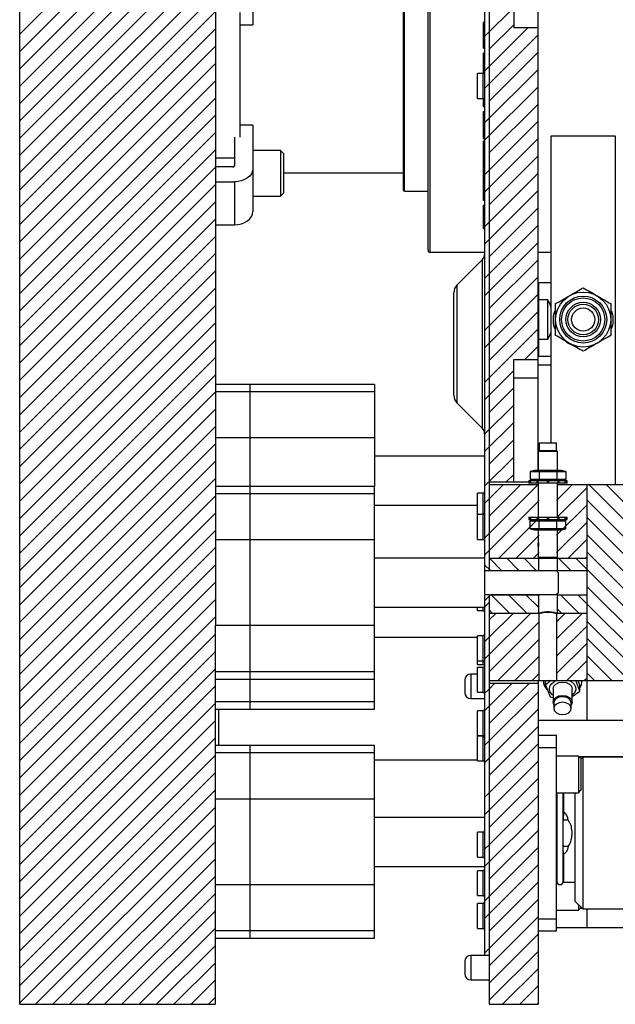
# Model space of a CAD drawing. Header units: inches. Extents: x 1907 to 2452, y -210 to -54.
# Tile 148 of 256: x 1953 to 1959, y -153 to -143. Entities that reach past the tile are written whole.
import ezdxf

# ---------------------------------------------------------------- set-up
doc = ezdxf.new("R2010")
doc.units = ezdxf.units.IN
doc.header["$LTSCALE"] = 0.5
doc.header["$MEASUREMENT"] = 0
doc.layers.add('SID-M-F', color=202, linetype='Continuous')
doc.layers.add('SID-M-S', color=105, linetype='Continuous')

msp = doc.modelspace()

# ---------------------------------------------------------------- linework, layer by layer
at = {"layer": 'SID-M-F', "linetype": 'Continuous'}
for p, q in [((1952.7648, -143.12119), (1954.7648, -141.12119)), ((1952.7648, -143.29797), (1954.7648, -141.29797)), ((1952.7648, -143.47475), (1954.7648, -141.47475)), ((1952.7648, -143.65152), (1954.7648, -141.65152)), ((1952.7648, -143.8283), (1954.7648, -141.8283)), ((1952.7648, -144.00508), (1954.7648, -142.00508)), ((1952.7648, -144.18185), (1954.7648, -142.18185)), ((1952.7648, -144.35863), (1954.7648, -142.35863)), ((1952.7648, -144.53541), (1954.7648, -142.53541)), ((1952.7648, -144.71218), (1954.7648, -142.71218)), ((1952.7648, -144.88896), (1954.7648, -142.88896)), ((1957.5148, -143.14416), (1957.81205, -142.84692)), ((1952.7648, -145.06574), (1954.7648, -143.06574)), ((1957.5148, -143.49772), (1957.95593, -143.05659)), ((1957.56205, -143.2737), (1957.81205, -143.0237)), ((1957.5148, -143.67449), (1958.06205, -143.12725)), ((1952.7648, -145.24251), (1954.7648, -143.24251)), ((1957.56205, -143.80403), (1958.06205, -143.30403)), ((1952.7648, -145.41929), (1954.7648, -143.41929)), ((1957.5148, -144.02805), (1958.06205, -143.4808)), ((1952.7648, -145.59607), (1954.7648, -143.59607)), ((1957.5148, -144.20482), (1958.06205, -143.65758)), ((1952.7648, -145.77284), (1954.7648, -143.77284)), ((1957.56205, -144.33436), (1958.06205, -143.83436)), ((1952.7648, -145.94962), (1954.7648, -143.94962)), ((1957.5148, -144.55838), (1958.06205, -144.01113)), ((1952.7648, -146.1264), (1954.7648, -144.1264)), ((1957.5148, -144.73515), (1958.06205, -144.18791)), ((1952.7648, -146.30317), (1954.7648, -144.30317)), ((1957.56205, -144.86469), (1958.06205, -144.36469)), ((1952.7648, -146.47995), (1954.7648, -144.47995)), ((1957.5148, -145.08871), (1958.06205, -144.54146)), ((1952.7648, -146.65673), (1954.7648, -144.65673)), ((1957.5148, -145.26548), (1958.06205, -144.71824)), ((1952.7648, -146.8335), (1954.7648, -144.8335)), ((1957.56205, -145.39502), (1958.06205, -144.89502)), ((1952.7648, -147.01028), (1954.7648, -145.01028)), ((1957.5148, -145.61904), (1958.06205, -145.07179)), ((1952.7648, -147.18706), (1954.7648, -145.18706)), ((1957.5148, -145.79581), (1958.06205, -145.24857)), ((1952.7648, -147.36383), (1954.7648, -145.36383)), ((1957.56205, -145.92535), (1958.06205, -145.42535)), ((1952.7648, -147.54061), (1954.7648, -145.54061)), ((1957.5148, -146.14937), (1958.06205, -145.60212)), ((1952.7648, -147.71739), (1954.7648, -145.71739)), ((1957.5148, -146.32614), (1958.06205, -145.7789)), ((1952.7648, -147.89416), (1954.7648, -145.89416)), ((1957.56205, -146.45568), (1958.06205, -145.95568)), ((1952.7648, -148.07094), (1954.7648, -146.07094)), ((1957.5148, -146.6797), (1958.06205, -146.13245)), ((1952.7648, -148.24772), (1954.7648, -146.24772)), ((1957.92443, -146.44684), (1958.06205, -146.30923)), ((1952.7648, -148.42449), (1954.7648, -146.42449)), ((1952.7648, -148.60127), (1954.7648, -146.60127)), ((1957.5148, -146.85647), (1957.81205, -146.55923)), ((1957.56205, -146.98601), (1957.81205, -146.73601)), ((1952.7648, -148.77805), (1954.7648, -146.77805)), ((1957.5148, -147.21003), (1957.81205, -146.91278)), ((1952.7648, -148.95482), (1954.7648, -146.95482)), ((1952.7648, -149.1316), (1954.7648, -147.1316)), ((1957.5148, -147.3868), (1957.81205, -147.08956)), ((1952.7648, -149.30838), (1954.7648, -147.30838)), ((1957.56205, -147.51634), (1957.81205, -147.26634)), ((1957.5148, -147.74036), (1957.81205, -147.44311)), ((1952.7648, -149.48515), (1954.7648, -147.48515)), ((1957.73509, -147.69684), (1957.81205, -147.61989)), ((1952.7648, -149.66193), (1954.7648, -147.66193)), ((1957.5148, -147.91713), (1957.70384, -147.72809)), ((1957.56205, -148.04667), (1957.88062, -147.72809)), ((1957.56205, -148.22344), (1958.0574, -147.72809)), ((1958.25055, -147.8885), (1958.41095, -147.72809)), ((1960.58187, -149.72809), (1958.58187, -147.72809)), ((1960.75864, -149.72809), (1958.75864, -147.72809)), ((1952.7648, -149.83871), (1954.7648, -147.83871)), ((1958.25055, -148.06527), (1958.56205, -147.75377)), ((1957.5148, -148.44746), (1958.07355, -147.88872)), ((1958.25055, -148.24205), (1958.56205, -147.93055)), ((1960.40509, -149.72809), (1958.56205, -147.88505)), ((1952.7648, -150.01548), (1954.7648, -148.01548)), ((1957.66095, -148.47809), (1958.07355, -148.0655)), ((1958.25055, -148.41883), (1958.56205, -148.10733)), ((1960.22831, -149.72809), (1958.56205, -148.06183)), ((1952.7648, -150.19226), (1954.7648, -148.19226)), ((1957.5148, -148.27069), (1957.56205, -148.22344)), ((1957.83773, -148.47809), (1958.07355, -148.24227)), ((1960.05154, -149.72809), (1958.56205, -148.2386)), ((1958.36806, -148.47809), (1958.56205, -148.2841)), ((1952.7648, -150.36904), (1954.7648, -148.36904)), ((1958.0145, -148.47809), (1958.07355, -148.41905)), ((1959.87476, -149.72809), (1958.56205, -148.41538)), ((1952.7648, -150.54581), (1954.7648, -148.54581)), ((1957.6886, -148.60259), (1957.5641, -148.47809)), ((1957.86538, -148.60259), (1957.74088, -148.47809)), ((1958.04215, -148.60259), (1957.91765, -148.47809)), ((1958.39571, -148.60259), (1958.27121, -148.47809)), ((1958.56205, -148.59216), (1958.44798, -148.47809)), ((1958.54483, -148.47809), (1958.56205, -148.46088)), ((1959.69798, -149.72809), (1958.56205, -148.59216)), ((1952.7648, -150.72259), (1954.7648, -148.72259)), ((1957.77305, -149.04059), (1957.58605, -148.85359)), ((1957.94982, -149.04059), (1957.76282, -148.85359)), ((1958.0683, -148.98229), (1957.9396, -148.85359)), ((1958.48015, -149.04059), (1958.29315, -148.85359)), ((1958.56205, -148.94571), (1958.46993, -148.85359)), ((1959.52121, -149.72809), (1958.56205, -148.76893)), ((1952.7648, -150.89937), (1954.7648, -148.89937)), ((1957.5148, -148.97779), (1957.56205, -148.93055)), ((1959.34443, -149.72809), (1958.56205, -148.94571)), ((1957.5148, -149.50812), (1957.98233, -149.04059)), ((1957.59627, -149.04059), (1957.56205, -149.00637)), ((1957.56205, -149.10733), (1957.62878, -149.04059)), ((1957.56205, -149.2841), (1957.80556, -149.04059)), ((1958.25055, -149.12593), (1958.33589, -149.04059)), ((1958.25055, -149.30271), (1958.51266, -149.04059)), ((1958.30338, -149.04059), (1958.2558, -148.99301)), ((1952.7648, -151.07614), (1954.7648, -149.07614)), ((1957.56205, -149.63766), (1958.07355, -149.12616)), ((1959.16765, -149.72809), (1958.56205, -149.12249)), ((1952.7648, -151.25292), (1954.7648, -149.25292)), ((1958.25055, -149.47949), (1958.56205, -149.16799)), ((1957.5148, -149.33135), (1957.56205, -149.2841)), ((1957.64839, -149.72809), (1958.07355, -149.30293)), ((1958.25055, -149.65626), (1958.56205, -149.34476)), ((1958.99088, -149.72809), (1958.56205, -149.29926)), ((1952.7648, -151.4297), (1954.7648, -149.4297)), ((1957.82516, -149.72809), (1958.07355, -149.47971)), ((1958.35549, -149.72809), (1958.56205, -149.52154)), ((1958.8141, -149.72809), (1958.56205, -149.47604)), ((1952.7648, -151.60647), (1954.7648, -149.60647)), ((1958.00194, -149.72809), (1958.07355, -149.65649)), ((1958.63732, -149.72809), (1958.56205, -149.65282)), ((1957.5148, -150.03845), (1957.79391, -149.75934)), ((1957.56205, -149.81443), (1957.61714, -149.75934)), ((1957.56205, -150.16799), (1957.97069, -149.75934)), ((1958.53227, -149.72809), (1958.56205, -149.69832)), ((1952.7648, -151.78325), (1954.7648, -149.78325)), ((1957.5148, -149.86168), (1957.56205, -149.81443)), ((1957.56205, -150.34476), (1958.06205, -149.84476)), ((1952.7648, -151.96003), (1954.7648, -149.96003)), ((1957.5148, -150.56878), (1958.06205, -150.02154)), ((1952.7648, -152.1368), (1954.7648, -150.1368)), ((1957.56205, -150.69832), (1958.06205, -150.19832)), ((1952.7648, -152.31358), (1954.7648, -150.31358)), ((1957.5148, -150.39201), (1957.56205, -150.34476)), ((1957.56205, -150.87509), (1958.06205, -150.37509)), ((1952.7648, -152.49036), (1954.7648, -150.49036)), ((1957.5148, -151.09911), (1958.06205, -150.55187)), ((1952.7648, -152.66713), (1954.7648, -150.66713)), ((1957.56205, -151.22865), (1958.06205, -150.72865)), ((1952.7648, -152.84391), (1954.7648, -150.84391)), ((1957.5148, -150.92234), (1957.56205, -150.87509)), ((1957.56205, -151.40542), (1958.06205, -150.90542)), ((1952.7648, -153.02069), (1954.7648, -151.02069)), ((1957.5148, -151.62944), (1958.06205, -151.0822)), ((1952.92512, -153.03715), (1954.7648, -151.19746)), ((1957.56205, -151.75898), (1958.06205, -151.25898)), ((1953.1019, -153.03715), (1954.7648, -151.37424)), ((1957.5148, -151.45267), (1957.56205, -151.40542)), ((1957.56205, -151.93575), (1958.06205, -151.43575)), ((1953.27867, -153.03715), (1954.7648, -151.55102)), ((1957.5148, -152.15977), (1958.06205, -151.61253)), ((1953.45545, -153.03715), (1954.7648, -151.72779)), ((1957.56205, -152.28931), (1958.06205, -151.78931)), ((1953.63223, -153.03715), (1954.7648, -151.90457)), ((1957.5148, -151.983), (1957.56205, -151.93575)), ((1957.56205, -152.46608), (1958.06205, -151.96608)), ((1953.809, -153.03715), (1954.7648, -152.08135)), ((1957.56205, -152.64286), (1958.06205, -152.14286)), ((1953.98578, -153.03715), (1954.7648, -152.25812)), ((1957.56205, -152.81964), (1958.06205, -152.31964)), ((1954.16256, -153.03715), (1954.7648, -152.4349)), ((1957.5148, -152.51333), (1957.56205, -152.46608)), ((1957.56205, -152.99641), (1958.06205, -152.49641)), ((1954.33933, -153.03715), (1954.7648, -152.61168)), ((1957.69809, -153.03715), (1958.06205, -152.67319)), ((1954.51611, -153.03715), (1954.7648, -152.78845)), ((1957.87487, -153.03715), (1958.06205, -152.84997)), ((1954.69289, -153.03715), (1954.7648, -152.96523)), ((1958.05164, -153.03715), (1958.06205, -153.02674))]:
    msp.add_line(p, q, dxfattribs=at)
at = {"layer": 'SID-M-S'}
for p, q in [((1952.7648, -153.03715), (1952.7648, -134.53715)), ((1957.5148, -140.03715), (1957.5148, -152.53715)), ((1957.56205, -140.85143), (1957.56205, -148.60408)), ((1954.7648, -141.21265), (1954.7648, -149.1654)), ((1956.93705, -145.32965), (1956.93705, -141.74465)), ((1956.95705, -145.34965), (1956.95705, -141.72465)), ((1957.81205, -141.80659), (1957.81205, -143.05659)), ((1958.06205, -147.57914), (1958.06205, -141.92429)), ((1955.1468, -142.13999), (1955.1468, -143.02438)), ((1956.68705, -144.71677), (1956.68705, -142.35752)), ((1956.69492, -144.72465), (1956.69492, -142.34965)), ((1955.0148, -142.90008), (1955.0148, -144.17422)), ((1957.49906, -143.00368), (1957.49906, -143.25828)), ((1957.49906, -143.00368), (1957.5148, -143.00368)), ((1957.50299, -143.03912), (1957.50299, -142.99975)), ((1957.50299, -142.99975), (1957.51087, -142.99975)), ((1957.51087, -142.99975), (1957.51087, -143.26221)), ((1955.0148, -143.02438), (1955.1468, -143.02438)), ((1957.5148, -143.03518), (1957.49906, -143.03518)), ((1957.50299, -143.26221), (1957.50299, -143.03912)), ((1957.50299, -143.03912), (1957.51087, -143.03912)), ((1957.51087, -143.04641), (1957.50299, -143.04641)), ((1958.06205, -143.05659), (1957.81205, -143.05659)), ((1957.49906, -143.20537), (1957.5148, -143.20537)), ((1957.50299, -143.20201), (1957.51087, -143.20201)), ((1957.5148, -143.25828), (1957.49906, -143.25828)), ((1957.49906, -143.31864), (1957.5148, -143.31864)), ((1957.49906, -143.31864), (1957.49906, -143.52208)), ((1957.50299, -143.26221), (1957.51087, -143.26221)), ((1957.50299, -143.31471), (1957.51087, -143.31471)), ((1957.50299, -143.31471), (1957.50299, -143.52136)), ((1957.51087, -143.31471), (1957.51087, -143.51614)), ((1957.49805, -143.52211), (1957.44205, -143.52211)), ((1957.44205, -143.7766), (1957.44205, -143.52211)), ((1957.49805, -143.52211), (1957.49805, -143.7766)), ((1957.44205, -143.7766), (1957.49805, -143.7766)), ((1957.49906, -143.77663), (1957.49906, -143.85539)), ((1957.49906, -143.78584), (1957.49913, -143.78618)), ((1957.49913, -143.81138), (1957.49906, -143.81103)), ((1957.49913, -143.78618), (1957.49936, -143.78652)), ((1957.49936, -143.81172), (1957.49913, -143.81138)), ((1957.49936, -143.78652), (1957.49972, -143.78683)), ((1957.49972, -143.81203), (1957.49936, -143.81172)), ((1957.49972, -143.78683), (1957.50021, -143.7871)), ((1957.50021, -143.8123), (1957.49972, -143.81203)), ((1957.50021, -143.7871), (1957.50081, -143.78732)), ((1957.50081, -143.81252), (1957.50021, -143.8123)), ((1957.50081, -143.78732), (1957.50149, -143.78749)), ((1957.50149, -143.81269), (1957.50081, -143.81252)), ((1957.50149, -143.78749), (1957.50222, -143.78759)), ((1957.50222, -143.81279), (1957.50149, -143.81269)), ((1957.50222, -143.78759), (1957.50299, -143.78763)), ((1957.50299, -143.81282), (1957.50222, -143.81279)), ((1957.50299, -143.85933), (1957.50299, -143.77734)), ((1957.50299, -143.78662), (1957.51087, -143.78662)), ((1957.50299, -143.78763), (1957.51087, -143.78763)), ((1957.50299, -143.81282), (1957.51087, -143.81282)), ((1957.50299, -143.81385), (1957.51087, -143.81385)), ((1957.51087, -143.78256), (1957.51087, -143.85933)), ((1957.51163, -143.81286), (1957.51087, -143.81282)), ((1957.51237, -143.81296), (1957.51163, -143.81286)), ((1957.51305, -143.81312), (1957.51237, -143.81296)), ((1957.51365, -143.81335), (1957.51305, -143.81312)), ((1957.51414, -143.81362), (1957.51365, -143.81335)), ((1957.5145, -143.81393), (1957.51414, -143.81362)), ((1957.51473, -143.81426), (1957.5145, -143.81393)), ((1957.5148, -143.81461), (1957.51473, -143.81426)), ((1957.49906, -143.91754), (1957.49906, -144.18347)), ((1957.50299, -143.8392), (1957.51087, -143.8392)), ((1957.50299, -143.83992), (1957.51087, -143.83992)), ((1957.50299, -143.85254), (1957.51087, -143.85254)), ((1957.50299, -143.85286), (1957.51087, -143.85286)), ((1957.50299, -143.85925), (1957.51087, -143.85925)), ((1957.50299, -143.85933), (1957.51087, -143.85933)), ((1957.51087, -143.91361), (1957.50299, -143.91361)), ((1957.50299, -144.18741), (1957.50299, -143.91361)), ((1957.50299, -143.91387), (1957.51087, -143.91387)), ((1957.50299, -143.91838), (1957.51087, -143.91838)), ((1957.50299, -143.91858), (1957.51087, -143.91858)), ((1957.50299, -143.92475), (1957.51087, -143.92475)), ((1957.50299, -143.92532), (1957.51087, -143.92532)), ((1957.51087, -143.91361), (1957.51087, -144.18741)), ((1957.49906, -143.94747), (1957.49913, -143.947)), ((1957.49913, -143.97208), (1957.49906, -143.97255)), ((1957.49906, -144.00408), (1957.5148, -144.00408)), ((1957.49913, -143.947), (1957.49936, -143.94655)), ((1957.49936, -143.97163), (1957.49913, -143.97208)), ((1957.49936, -143.94655), (1957.49972, -143.94614)), ((1957.49972, -143.97122), (1957.49936, -143.97163)), ((1957.49972, -143.94614), (1957.50021, -143.94578)), ((1957.50021, -143.97086), (1957.49972, -143.97122)), ((1957.50021, -143.94578), (1957.50081, -143.94548)), ((1957.50081, -143.97056), (1957.50021, -143.97086)), ((1957.50081, -143.94548), (1957.50149, -143.94526)), ((1957.50149, -143.97034), (1957.50081, -143.97056)), ((1957.50149, -143.94526), (1957.50222, -143.94512)), ((1957.50222, -143.9702), (1957.50149, -143.97034)), ((1957.50222, -143.94512), (1957.50299, -143.94508)), ((1957.50299, -143.97016), (1957.50222, -143.9702)), ((1957.50299, -143.9443), (1957.51087, -143.9443)), ((1957.50299, -143.94508), (1957.51087, -143.94508)), ((1957.50299, -143.97016), (1957.51087, -143.97016)), ((1957.50299, -143.97176), (1957.51087, -143.97176)), ((1957.50299, -144.00329), (1957.51087, -144.00329)), ((1957.51087, -143.94508), (1957.51163, -143.94503)), ((1957.51163, -143.97011), (1957.51087, -143.97016)), ((1957.51163, -143.94503), (1957.51237, -143.94489)), ((1957.51237, -143.96997), (1957.51163, -143.97011)), ((1957.51237, -143.94489), (1957.51305, -143.94467)), ((1957.51305, -143.96975), (1957.51237, -143.96997)), ((1957.51305, -143.94467), (1957.51365, -143.94437)), ((1957.51365, -143.96946), (1957.51305, -143.96975)), ((1957.51365, -143.94437), (1957.51414, -143.94401)), ((1957.51414, -143.96909), (1957.51365, -143.96946)), ((1957.51414, -143.94401), (1957.5145, -143.9436)), ((1957.5145, -143.96868), (1957.51414, -143.96909)), ((1957.5145, -143.9436), (1957.51473, -143.94315)), ((1957.51473, -143.96823), (1957.5145, -143.96868)), ((1957.51473, -143.94315), (1957.5148, -143.94268)), ((1957.5148, -143.96776), (1957.51473, -143.96823)), ((1955.1468, -144.04992), (1955.0148, -144.04992)), ((1955.1468, -144.04992), (1955.1468, -144.93431)), ((1954.9578, -144.17422), (1954.9578, -144.46514)), ((1957.5148, -144.15723), (1957.49906, -144.15723)), ((1957.5148, -144.18347), (1957.49906, -144.18347)), ((1957.49906, -144.21759), (1957.5148, -144.21759)), ((1957.49906, -144.21759), (1957.49906, -144.49691)), ((1957.50299, -144.16116), (1957.51087, -144.16116)), ((1957.50299, -144.18741), (1957.51087, -144.18741)), ((1957.50299, -144.21366), (1957.51087, -144.21366)), ((1957.50299, -144.50085), (1957.50299, -144.21366)), ((1957.51087, -144.21366), (1957.51087, -144.50085)), ((1958.19595, -144.16215), (1958.19205, -144.16605)), ((1958.19205, -144.16605), (1958.19205, -147.29763)), ((1958.84814, -144.16215), (1958.19595, -144.16215)), ((1958.19595, -147.29699), (1958.19595, -144.16215)), ((1958.85205, -144.16605), (1958.84814, -144.16215)), ((1958.84814, -144.16215), (1958.84814, -147.72809)), ((1955.42805, -144.30819), (1955.1468, -144.30819)), ((1955.4593, -144.33944), (1955.42805, -144.30819)), ((1955.42805, -144.30819), (1955.42805, -144.77694)), ((1954.9578, -144.38632), (1954.7648, -144.38632)), ((1955.4593, -144.33944), (1955.4593, -144.74569)), ((1954.9403, -144.47752), (1954.7648, -144.47752)), ((1955.14317, -144.52197), (1955.13242, -144.54704)), ((1955.1468, -144.4959), (1955.14317, -144.52197)), ((1957.5148, -144.44594), (1957.49906, -144.44594)), ((1957.49906, -144.50631), (1957.5148, -144.50631)), ((1957.49906, -144.50631), (1957.49906, -144.8134)), ((1957.50299, -144.44988), (1957.51087, -144.44988)), ((1957.50299, -144.50064), (1957.51087, -144.50064)), ((1957.50299, -144.50085), (1957.51087, -144.50085)), ((1957.50299, -144.50237), (1957.51087, -144.50237)), ((1957.50299, -144.76107), (1957.50299, -144.50237)), ((1957.51087, -144.50237), (1957.51087, -144.76107)), ((1954.7648, -144.62954), (1954.9578, -144.62954)), ((1954.99468, -144.62698), (1954.9578, -144.62954)), ((1954.9578, -144.62954), (1954.9578, -145.06795)), ((1955.03013, -144.61937), (1954.99468, -144.62698)), ((1955.06281, -144.60702), (1955.03013, -144.61937)), ((1955.09145, -144.5904), (1955.06281, -144.60702)), ((1955.11495, -144.57015), (1955.09145, -144.5904)), ((1955.13242, -144.54704), (1955.11495, -144.57015)), ((1955.4593, -144.53715), (1956.68705, -144.53715)), ((1957.5148, -144.55863), (1957.49906, -144.55863)), ((1957.50299, -144.56235), (1957.51087, -144.56235)), ((1956.69492, -144.72465), (1956.93705, -144.72465)), ((1957.51087, -144.65614), (1957.50299, -144.65614)), ((1957.51087, -144.66357), (1957.50299, -144.66357)), ((1955.1468, -144.77694), (1955.42805, -144.77694)), ((1955.42805, -144.77694), (1955.4593, -144.74569)), ((1957.49906, -144.76107), (1957.5148, -144.76107)), ((1957.5148, -144.8134), (1957.49906, -144.8134)), ((1957.50299, -144.75735), (1957.51087, -144.75735)), ((1957.50299, -144.81733), (1957.50299, -144.76107)), ((1957.50299, -144.81733), (1957.51087, -144.81733)), ((1957.51087, -144.76107), (1957.51087, -144.81733)), ((1957.49906, -144.87376), (1957.5148, -144.87376)), ((1957.49906, -144.87376), (1957.49906, -145.10211)), ((1957.50299, -144.86983), (1957.51087, -144.86983)), ((1957.50299, -145.10605), (1957.50299, -144.86983)), ((1957.51087, -144.86983), (1957.51087, -145.10605)), ((1955.06281, -145.04543), (1955.09145, -145.02881)), ((1955.09145, -145.02881), (1955.11495, -145.00855)), ((1955.11495, -145.00855), (1955.13242, -144.98545)), ((1955.13242, -144.98545), (1955.14317, -144.96038)), ((1955.14317, -144.96038), (1955.1468, -144.93431)), ((1954.7648, -145.06795), (1954.9578, -145.06795)), ((1954.9578, -145.06795), (1954.99468, -145.06538)), ((1954.99468, -145.06538), (1955.03013, -145.05778)), ((1955.03013, -145.05778), (1955.06281, -145.04543)), ((1957.5148, -145.10211), (1957.49906, -145.10211)), ((1957.50299, -145.10605), (1957.51087, -145.10605)), ((1956.95705, -145.34965), (1957.5148, -145.34965)), ((1957.49174, -145.42438), (1957.23444, -145.68169)), ((1957.49174, -147.14991), (1957.49174, -145.42438)), ((1958.06205, -145.34965), (1958.19205, -145.34965)), ((1957.23444, -146.89261), (1957.23444, -145.68169)), ((1958.06595, -145.66215), (1958.06205, -145.66605)), ((1958.19205, -145.66215), (1958.06595, -145.66215)), ((1958.06595, -145.66215), (1958.06595, -146.41215)), ((1957.19984, -146.80909), (1957.19984, -145.76521)), ((1958.06595, -145.83368), (1958.06205, -145.83483)), ((1958.06595, -145.83368), (1958.15705, -145.83368)), ((1958.15705, -145.83368), (1958.15705, -146.24062)), ((1958.06595, -146.24062), (1958.06205, -146.23946)), ((1958.15705, -146.24062), (1958.06595, -146.24062)), ((1958.06205, -146.40824), (1958.06595, -146.41215)), ((1958.06595, -146.41215), (1958.19205, -146.41215)), ((1957.81205, -146.44684), (1958.06205, -146.44684)), ((1957.81205, -147.69684), (1957.81205, -146.44684)), ((1958.06205, -146.50038), (1958.19205, -146.50038)), ((1957.81205, -146.63434), (1958.06205, -146.63434)), ((1956.3898, -146.69979), (1954.7648, -146.69979)), ((1955.1148, -146.69979), (1955.1148, -150.02018)), ((1956.3898, -146.69979), (1956.3898, -147.74309)), ((1956.3898, -146.77493), (1954.7648, -146.77493)), ((1957.49174, -147.14991), (1957.23444, -146.89261)), ((1956.3898, -147.24748), (1954.7648, -147.24748)), ((1958.07346, -147.29699), (1958.07346, -147.37573)), ((1958.07346, -147.29699), (1958.25063, -147.29699)), ((1958.25063, -147.37573), (1958.25063, -147.29699)), ((1957.5148, -147.43479), (1956.3898, -147.43479)), ((1958.07346, -147.37573), (1958.06362, -147.38557)), ((1958.06362, -147.38557), (1958.06362, -147.57914)), ((1958.26047, -147.38557), (1958.06362, -147.38557)), ((1958.07346, -147.37573), (1958.25063, -147.37573)), ((1958.26047, -147.38557), (1958.25063, -147.37573)), ((1958.26047, -147.57914), (1958.26047, -147.38557)), ((1958.02622, -147.57914), (1957.9802, -147.59147)), ((1957.9802, -147.59147), (1958.34389, -147.59147)), ((1957.9802, -147.59147), (1957.9802, -147.67311)), ((1958.29787, -147.57914), (1958.02622, -147.57914)), ((1958.07113, -147.59147), (1958.07113, -147.67311)), ((1958.25297, -147.59147), (1958.25297, -147.67311)), ((1958.34389, -147.59147), (1958.29787, -147.57914)), ((1958.34389, -147.59147), (1958.34389, -147.67311)), ((1956.3898, -147.74309), (1954.7648, -147.74309)), ((1956.3898, -150.02018), (1956.3898, -147.74309)), ((1957.56205, -147.69684), (1957.9652, -147.69684)), ((1958.06362, -147.72809), (1957.56205, -147.72809)), ((1957.9652, -147.68544), (1957.9652, -147.70906)), ((1958.3589, -147.68544), (1957.9652, -147.68544)), ((1958.3589, -147.70906), (1957.9652, -147.70906)), ((1957.9802, -147.67311), (1958.02622, -147.68544)), ((1958.34389, -147.67311), (1957.9802, -147.67311)), ((1957.98134, -147.70906), (1957.98134, -147.68544)), ((1957.9847, -147.68544), (1957.9847, -147.70906)), ((1958.05224, -147.70906), (1958.05224, -147.68544)), ((1958.05905, -147.68544), (1958.05905, -147.70906)), ((1958.06205, -147.70906), (1958.06205, -147.72809)), ((1958.06362, -147.70906), (1958.06362, -148.05815)), ((1958.158, -147.70906), (1958.158, -147.68544)), ((1958.16205, -147.68544), (1958.16205, -147.70906)), ((1958.16609, -147.68544), (1958.16609, -147.70906)), ((1958.26047, -148.05815), (1958.26047, -147.70906)), ((1960.93705, -147.72809), (1958.26047, -147.72809)), ((1958.26505, -147.70906), (1958.26505, -147.68544)), ((1958.27185, -147.68544), (1958.27185, -147.70906)), ((1958.29787, -147.68544), (1958.34389, -147.67311)), ((1958.33939, -147.70906), (1958.33939, -147.68544)), ((1958.34275, -147.68544), (1958.34275, -147.70906)), ((1958.3589, -147.70906), (1958.3589, -147.68544)), ((1958.56205, -150.1312), (1958.56205, -147.72809)), ((1956.3898, -147.81824), (1954.7648, -147.81824)), ((1957.49805, -147.81345), (1957.44205, -147.81345)), ((1957.44205, -148.28447), (1957.44205, -147.81345)), ((1957.49805, -147.81345), (1957.49805, -148.28447)), ((1956.3898, -147.93479), (1957.44205, -147.93479)), ((1957.49805, -148.02998), (1957.44205, -148.02998)), ((1957.9652, -148.05815), (1957.9652, -148.08177)), ((1957.9652, -148.05815), (1958.3589, -148.05815)), ((1957.9652, -148.08177), (1958.3589, -148.08177)), ((1958.02622, -148.08177), (1957.9802, -148.0941)), ((1957.9802, -148.0941), (1958.34389, -148.0941)), ((1957.9802, -148.17574), (1957.9802, -148.0941)), ((1957.98134, -148.08177), (1957.98134, -148.05815)), ((1957.9847, -148.05815), (1957.9847, -148.08177)), ((1958.05224, -148.08177), (1958.05224, -148.05815)), ((1958.05905, -148.05815), (1958.05905, -148.08177)), ((1958.07113, -148.17574), (1958.07113, -148.0941)), ((1958.158, -148.08177), (1958.158, -148.05815)), ((1958.16205, -148.08177), (1958.16205, -148.05815)), ((1958.16609, -148.05815), (1958.16609, -148.08177)), ((1958.25297, -148.17574), (1958.25297, -148.0941)), ((1958.26505, -148.08177), (1958.26505, -148.05815)), ((1958.27185, -148.05815), (1958.27185, -148.08177)), ((1958.34389, -148.0941), (1958.29787, -148.08177)), ((1958.33939, -148.08177), (1958.33939, -148.05815)), ((1958.34275, -148.05815), (1958.34275, -148.08177)), ((1958.34389, -148.17574), (1958.34389, -148.0941)), ((1958.3589, -148.08177), (1958.3589, -148.05815)), ((1957.9802, -148.17574), (1958.02622, -148.18807)), ((1958.34389, -148.17574), (1957.9802, -148.17574)), ((1958.02622, -148.18807), (1958.29787, -148.18807)), ((1958.06362, -148.18807), (1958.06362, -148.31893)), ((1958.26047, -148.46603), (1958.26047, -148.18807)), ((1958.29787, -148.18807), (1958.34389, -148.17574)), ((1956.3898, -148.29078), (1954.7648, -148.29078)), ((1957.44205, -148.28447), (1957.49805, -148.28447)), ((1958.06323, -148.35321), (1958.06323, -148.32416)), ((1958.0652, -148.32254), (1958.0652, -148.35483)), ((1958.06362, -148.35818), (1958.06362, -148.46603)), ((1957.5148, -148.47809), (1956.3898, -148.47809)), ((1957.5148, -148.54309), (1957.5748, -148.60309)), ((1957.56205, -148.47809), (1958.56205, -148.47809)), ((1958.06362, -148.46603), (1958.07569, -148.47809)), ((1958.06362, -148.46603), (1958.26047, -148.46603)), ((1958.0683, -148.60259), (1958.0683, -148.47809)), ((1958.07355, -148.47809), (1958.07355, -148.47595)), ((1958.24841, -148.47809), (1958.26047, -148.46603)), ((1958.25055, -148.47595), (1958.25055, -148.47809)), ((1958.2558, -148.47809), (1958.2558, -148.60259)), ((1957.5148, -148.60408), (1957.56205, -148.60408)), ((1957.56205, -148.60259), (1958.0683, -148.60259)), ((1957.5748, -148.60309), (1958.2448, -148.60309)), ((1958.2448, -148.60309), (1958.2648, -148.62309)), ((1958.2558, -148.60259), (1958.56205, -148.60259)), ((1958.2648, -148.62309), (1958.2648, -148.83309)), ((1957.56205, -148.85211), (1957.5148, -148.85211)), ((1957.5748, -148.85309), (1957.5148, -148.91309)), ((1957.56205, -148.85211), (1957.56205, -153.03715)), ((1958.0683, -148.85359), (1957.56205, -148.85359)), ((1958.2448, -148.85309), (1957.5748, -148.85309)), ((1958.0683, -149.04059), (1958.0683, -148.85359)), ((1958.2648, -148.83309), (1958.2448, -148.85309)), ((1958.56205, -148.85359), (1958.2558, -148.85359)), ((1958.2558, -148.85359), (1958.2558, -149.04059)), ((1956.3898, -148.97809), (1957.5148, -148.97809)), ((1957.44205, -149.01282), (1957.44205, -148.97809)), ((1957.44205, -149.01282), (1957.49805, -149.01282)), ((1957.49805, -148.97809), (1957.49805, -149.01282)), ((1958.07355, -149.04059), (1957.56205, -149.04059)), ((1958.07355, -149.72809), (1958.07355, -149.04059)), ((1958.56205, -149.04059), (1958.25055, -149.04059)), ((1958.25055, -149.04059), (1958.25055, -149.72809)), ((1954.7648, -153.03715), (1954.7648, -149.1654)), ((1956.3898, -149.1654), (1954.7648, -149.1654)), ((1956.3898, -149.28518), (1957.44205, -149.28518)), ((1957.49805, -149.27014), (1957.44205, -149.27014)), ((1957.44205, -149.564), (1957.44205, -149.27014)), ((1957.49805, -149.27014), (1957.49805, -149.564)), ((1957.44205, -149.52463), (1957.49805, -149.52463)), ((1957.44205, -149.564), (1957.49805, -149.564)), ((1956.3898, -149.63795), (1954.7648, -149.63795)), ((1957.44205, -149.66215), (1957.37405, -149.66215)), ((1957.37405, -149.66215), (1957.37405, -149.91215)), ((1957.49805, -149.59298), (1957.44205, -149.59298)), ((1957.44205, -149.84746), (1957.44205, -149.59298)), ((1957.49805, -149.59298), (1957.49805, -149.84746)), ((1954.7648, -149.71309), (1956.3898, -149.71309)), ((1957.31205, -149.72415), (1957.31205, -149.85015)), ((1957.56205, -149.72809), (1960.93705, -149.72809)), ((1958.06205, -149.75934), (1957.56205, -149.75934)), ((1958.06205, -149.72809), (1958.06205, -153.03715)), ((1958.1152, -149.72809), (1958.1152, -149.73709)), ((1958.19603, -149.72809), (1958.1364, -149.77026)), ((1958.1364, -149.77026), (1958.1364, -149.72809)), ((1958.18187, -149.78485), (1958.20151, -149.75645)), ((1958.20151, -149.75645), (1958.23312, -149.73409)), ((1958.22111, -149.78562), (1958.24245, -149.76304)), ((1958.23312, -149.73409), (1958.24661, -149.72809)), ((1958.24245, -149.76304), (1958.27438, -149.74796)), ((1958.27438, -149.74796), (1958.31205, -149.74266)), ((1958.31205, -149.74266), (1958.34971, -149.74796)), ((1958.34971, -149.74796), (1958.38164, -149.76304)), ((1958.37749, -149.72809), (1958.39983, -149.73897)), ((1958.38164, -149.76304), (1958.40298, -149.78562)), ((1958.39983, -149.73897), (1958.42873, -149.76309)), ((1958.42873, -149.76309), (1958.44498, -149.79255)), ((1958.48769, -149.83682), (1958.44649, -149.72809)), ((1958.50864, -149.73001), (1958.46225, -149.72949)), ((1958.46863, -149.72877), (1958.48769, -149.77909)), ((1958.50864, -149.72809), (1958.50864, -149.73001)), ((1958.5089, -149.73709), (1958.5089, -149.72809)), ((1957.44205, -149.84746), (1957.49805, -149.84746)), ((1958.12623, -149.78304), (1958.14021, -149.78031)), ((1958.12906, -149.7884), (1958.12906, -149.78249)), ((1958.14167, -149.78416), (1958.12906, -149.7884)), ((1958.1364, -149.77026), (1958.18347, -149.89446)), ((1958.17634, -149.81622), (1958.18187, -149.78485)), ((1958.18551, -149.84717), (1958.17634, -149.81622)), ((1958.2084, -149.87433), (1958.18551, -149.84717)), ((1958.21362, -149.81226), (1958.22111, -149.78562)), ((1958.21362, -149.81226), (1958.21362, -149.94913)), ((1958.40298, -149.78562), (1958.41047, -149.81226)), ((1958.41047, -149.94913), (1958.41047, -149.81226)), ((1958.41047, -149.89142), (1958.48769, -149.83682)), ((1958.43407, -149.85444), (1958.41047, -149.87844)), ((1958.44683, -149.82414), (1958.43407, -149.85444)), ((1958.44498, -149.79255), (1958.44683, -149.82414)), ((1958.48769, -149.83682), (1958.48769, -149.77909)), ((1956.3898, -149.94503), (1954.7648, -149.94503)), ((1957.37405, -149.91215), (1957.5148, -149.91215)), ((1958.18347, -149.89446), (1958.21362, -149.90017)), ((1958.21362, -149.87844), (1958.2084, -149.87433)), ((1958.21362, -149.94913), (1958.22111, -149.9225)), ((1958.22111, -149.97576), (1958.21362, -149.94913)), ((1958.22111, -149.9225), (1958.24245, -149.89992)), ((1958.23021, -149.93212), (1958.22346, -149.95609)), ((1958.22346, -149.95609), (1958.22346, -150.01177)), ((1958.24941, -149.9118), (1958.23021, -149.93212)), ((1958.24245, -149.89992), (1958.27438, -149.88483)), ((1958.27815, -149.89822), (1958.24941, -149.9118)), ((1958.27815, -149.9539), (1958.24941, -149.96748)), ((1958.27438, -149.88483), (1958.31205, -149.87953)), ((1958.31205, -149.89345), (1958.27815, -149.89822)), ((1958.31205, -149.94913), (1958.27815, -149.9539)), ((1958.31205, -149.87953), (1958.34971, -149.88483)), ((1958.34595, -149.89822), (1958.31205, -149.89345)), ((1958.34595, -149.9539), (1958.31205, -149.94913)), ((1958.37468, -149.9118), (1958.34595, -149.89822)), ((1958.37468, -149.96748), (1958.34595, -149.9539)), ((1958.34971, -149.88483), (1958.38164, -149.89992)), ((1958.39389, -149.93212), (1958.37468, -149.9118)), ((1958.38164, -149.89992), (1958.40298, -149.9225)), ((1958.40063, -149.95609), (1958.39389, -149.93212)), ((1958.40063, -150.01177), (1958.40063, -149.95609)), ((1958.40298, -149.9225), (1958.41047, -149.94913)), ((1958.41047, -149.94913), (1958.40298, -149.97576)), ((1954.7648, -150.02018), (1956.3898, -150.02018)), ((1954.7948, -150.02018), (1954.7948, -150.3927)), ((1957.49805, -150.03786), (1957.44205, -150.03786)), ((1957.44205, -150.29235), (1957.44205, -150.03786)), ((1957.49805, -150.03786), (1957.49805, -150.29235)), ((1958.22346, -149.97947), (1958.22111, -149.97576)), ((1958.23021, -149.9878), (1958.22346, -150.01177)), ((1958.22346, -150.01177), (1958.23021, -150.03574)), ((1958.24941, -149.96748), (1958.23021, -149.9878)), ((1958.23021, -150.03574), (1958.24941, -150.05606)), ((1958.24941, -150.05606), (1958.27815, -150.06964)), ((1958.34595, -150.06964), (1958.37468, -150.05606)), ((1958.39389, -149.9878), (1958.37468, -149.96748)), ((1958.37468, -150.05606), (1958.39389, -150.03574)), ((1958.40063, -150.01177), (1958.39389, -149.9878)), ((1958.39389, -150.03574), (1958.40063, -150.01177)), ((1958.40298, -149.97576), (1958.40063, -149.97947)), ((1958.06205, -150.1312), (1960.43705, -150.1312)), ((1958.27815, -150.06964), (1958.31205, -150.0744)), ((1958.31205, -150.0744), (1958.34595, -150.06964)), ((1957.44205, -150.29235), (1957.49805, -150.29235)), ((1957.49805, -150.29376), (1957.44205, -150.29376)), ((1957.44205, -150.54825), (1957.44205, -150.29376)), ((1957.50132, -150.29344), (1957.49805, -150.29376)), ((1957.49805, -150.29376), (1957.49805, -150.54825)), ((1957.50287, -150.29305), (1957.50132, -150.29344)), ((1958.06205, -150.28715), (1958.24955, -150.28715)), ((1958.24955, -152.28715), (1958.24955, -150.28715)), ((1956.3898, -150.3927), (1954.7648, -150.3927)), ((1956.3898, -150.46785), (1954.7648, -150.46785)), ((1955.1148, -150.3927), (1955.1148, -152.3627)), ((1956.3898, -152.3627), (1956.3898, -150.3927)), ((1958.06205, -150.41215), (1958.24955, -150.41215)), ((1956.3898, -150.53715), (1957.44205, -150.53715)), ((1957.44205, -150.54825), (1957.49805, -150.54825)), ((1958.47455, -150.49965), (1958.24955, -150.49965)), ((1958.49955, -150.52465), (1958.47455, -150.49965)), ((1958.47455, -150.49965), (1958.47455, -150.87465)), ((1958.4776, -150.5027), (1959.62505, -150.5027)), ((1958.51705, -150.51215), (1958.49955, -150.52965)), ((1958.49955, -150.52465), (1958.49955, -150.84965)), ((1959.61505, -150.51215), (1958.51705, -150.51215)), ((1958.51705, -150.51215), (1958.51705, -152.06215)), ((1958.56205, -150.51215), (1958.56205, -150.5027)), ((1958.47455, -150.87465), (1958.49955, -150.84965)), ((1956.3898, -150.94039), (1954.7648, -150.94039)), ((1958.24955, -150.87465), (1958.47455, -150.87465)), ((1958.25005, -150.87465), (1958.25005, -151.05767)), ((1958.25355, -150.87465), (1958.25355, -151.78215)), ((1958.31655, -151.78215), (1958.31655, -150.87465)), ((1958.32005, -150.87465), (1958.32005, -151.0692)), ((1958.43705, -150.87465), (1958.43705, -151.98215)), ((1958.25005, -151.05767), (1958.24955, -151.05767)), ((1958.32005, -151.0692), (1958.31803, -151.1519)), ((1957.5148, -151.1277), (1956.3898, -151.1277)), ((1958.25319, -151.15437), (1958.24955, -151.15437)), ((1958.31803, -151.1519), (1958.31655, -151.16227)), ((1958.40869, -151.30405), (1958.40869, -151.27024)), ((1957.49805, -151.27801), (1957.44205, -151.27801)), ((1957.44205, -151.5325), (1957.44205, -151.27801)), ((1957.49805, -151.27801), (1957.49805, -151.5325)), ((1958.24955, -151.41993), (1958.25319, -151.41993)), ((1958.25005, -151.51662), (1958.25319, -151.41993)), ((1958.31655, -151.40979), (1958.31803, -151.4224)), ((1958.32005, -151.5051), (1958.31803, -151.4224)), ((1957.44205, -151.5325), (1957.49805, -151.5325)), ((1958.24955, -151.51662), (1958.25005, -151.51662)), ((1958.25005, -151.51662), (1958.25005, -151.78715)), ((1958.32005, -151.5051), (1958.32005, -151.78715)), ((1956.3898, -151.6277), (1957.5148, -151.6277)), ((1957.49805, -151.67172), (1957.44205, -151.67172)), ((1957.44205, -151.9262), (1957.44205, -151.67172)), ((1957.49805, -151.67172), (1957.49805, -151.9262)), ((1956.3898, -151.81501), (1954.7648, -151.81501)), ((1958.24955, -151.78715), (1958.25005, -151.78715)), ((1958.32005, -151.78715), (1958.43705, -151.78715)), ((1957.44205, -151.9262), (1957.49805, -151.9262)), ((1957.49805, -152.00636), (1957.44205, -152.00636)), ((1957.44205, -152.26085), (1957.44205, -152.00636)), ((1957.49805, -152.00636), (1957.49805, -152.26085)), ((1958.24955, -152.07465), (1958.47455, -152.07465)), ((1958.43705, -151.98215), (1958.51705, -152.06215)), ((1958.47455, -152.01965), (1958.47455, -152.07465)), ((1958.47455, -152.07465), (1958.49955, -152.04965)), ((1958.4965, -152.0527), (1958.5076, -152.0527)), ((1958.49955, -152.04465), (1958.49955, -152.04965)), ((1958.51705, -152.06215), (1959.61505, -152.06215)), ((1958.56205, -152.2527), (1958.56205, -152.06215)), ((1958.06205, -152.16215), (1958.24955, -152.16215)), ((1957.44205, -152.26085), (1957.49805, -152.26085)), ((1958.24955, -152.2527), (1960.43705, -152.2527)), ((1956.3898, -152.28755), (1954.7648, -152.28755)), ((1954.7648, -152.3627), (1956.3898, -152.3627)), ((1958.06205, -152.28715), (1958.24955, -152.28715)), ((1957.56205, -152.53715), (1957.37405, -152.53715)), ((1957.37405, -152.53715), (1957.37405, -152.78715)), ((1957.31205, -152.59915), (1957.31205, -152.72515)), ((1957.37405, -152.78715), (1957.56205, -152.78715)), ((1952.7648, -153.03715), (1954.7648, -153.03715)), ((1957.56205, -153.03715), (1958.06205, -153.03715))]:
    msp.add_line(p, q, dxfattribs=at)
for radius in [0.2813, 0.24016, 0.22047, 0.17594, 0.15625, 0.11811]:
    msp.add_circle((1958.52205, -146.03715), radius, dxfattribs=at)
for centre, radius, start, end in [((1957.50299, -143.00368), 0.00394, 90, 180), ((1957.51087, -142.99581), 0.00394, 270, 0), ((1957.50299, -143.03518), 0.00394, 180, 270), ((1957.50272, -143.05008), 0.00368, 85.823424, 175.101759), ((1957.51087, -143.04305), 0.00394, 0, 90), ((1957.51113, -143.04274), 0.00368, 265.823424, 355.101759), ((1957.50272, -143.20568), 0.00368, 85.823424, 175.101759), ((1957.51113, -143.19833), 0.00368, 265.823424, 355.101759), ((1957.50299, -143.25828), 0.00394, 180, 270), ((1957.50299, -143.31864), 0.00394, 90, 180), ((1957.51087, -143.26615), 0.00394, 0, 90), ((1957.51087, -143.31077), 0.00394, 270, 0), ((1957.49805, -143.50535), 0.01676, 270, 0), ((1957.49805, -143.79335), 0.01676, 0, 90), ((1957.50205, -143.78111), 0.00559, 237.634791, 279.73172), ((1957.50251, -143.81036), 0.00352, 191.041955, 277.865542), ((1957.51101, -143.80201), 0.01539, 80.77613, 90.539742), ((1957.51112, -143.79377), 0.00615, 61.657684, 92.385274), ((1957.51135, -143.81733), 0.00352, 11.041955, 97.865542), ((1957.50251, -143.83571), 0.00352, 191.041956, 277.865542), ((1957.5028, -143.83617), 0.00375, 183.236795, 272.906788), ((1957.5028, -143.84879), 0.00375, 183.236795, 272.906788), ((1957.50296, -143.84896), 0.0039, 180.544109, 270.533966), ((1957.50296, -143.85535), 0.0039, 180.544109, 270.533966), ((1957.50299, -143.85539), 0.00394, 180, 270), ((1957.50299, -143.91754), 0.00394, 90, 180), ((1957.50287, -143.91768), 0.00381, 88.106573, 177.972294), ((1957.50299, -143.92232), 0.00394, 90, 180), ((1957.5029, -143.92242), 0.00384, 88.587313, 178.513955), ((1957.5029, -143.92859), 0.00384, 88.587313, 178.513955), ((1957.50265, -143.92892), 0.00362, 84.53004, 173.207894), ((1957.51135, -143.84269), 0.00352, 11.041955, 97.865542), ((1957.51106, -143.84367), 0.00375, 3.236795, 92.906788), ((1957.51106, -143.85629), 0.00375, 3.236795, 92.906788), ((1957.5109, -143.85677), 0.0039, 0.544109, 90.533966), ((1957.5109, -143.86315), 0.0039, 0.544109, 90.533966), ((1957.51087, -143.86326), 0.00394, 0, 90), ((1957.51087, -143.90967), 0.00394, 270, 0), ((1957.51099, -143.91006), 0.00381, 268.106573, 357.972294), ((1957.51087, -143.91445), 0.00394, 270, 0), ((1957.51096, -143.91473), 0.00384, 268.587313, 358.513955), ((1957.51096, -143.92091), 0.00384, 268.587313, 358.513955), ((1957.51121, -143.92172), 0.00362, 264.53004, 353.207894), ((1957.50265, -143.9479), 0.00362, 84.53004, 173.207894), ((1957.50205, -143.97727), 0.00559, 80.268294, 122.365146), ((1957.50205, -144.0088), 0.00559, 80.268294, 122.365146), ((1957.51121, -143.94069), 0.00362, 264.53004, 353.207894), ((1957.51181, -143.96625), 0.00559, 260.268294, 302.365146), ((1957.51181, -143.99778), 0.00559, 260.268294, 302.365146), ((1957.50299, -144.15723), 0.00394, 180, 270), ((1957.50299, -144.18347), 0.00394, 180, 270), ((1957.50299, -144.21759), 0.00394, 90, 180), ((1957.51087, -144.1651), 0.00394, 0, 90), ((1957.51087, -144.19135), 0.00394, 0, 90), ((1957.51087, -144.20972), 0.00394, 270, 0), ((1954.94249, -144.46205), 0.01562, 261.950533, 348.578246), ((1957.50299, -144.44594), 0.00394, 180, 270), ((1957.50299, -144.49691), 0.00394, 180, 270), ((1957.50289, -144.49681), 0.00384, 181.548215, 271.468747), ((1957.50299, -144.50631), 0.00394, 90, 180), ((1957.51087, -144.45382), 0.00394, 0, 90), ((1957.51087, -144.49843), 0.00394, 270, 0), ((1957.51088, -144.50471), 0.00406, 52.46561, 90.195263), ((1957.51087, -144.50478), 0.00394, 53.734734, 90), ((1957.50289, -144.55852), 0.00383, 181.699318, 271.604038), ((1957.51097, -144.56618), 0.00383, 1.699318, 91.604038), ((1956.69492, -144.71677), 0.00787, 180, 270), ((1957.50289, -144.65231), 0.00383, 181.699318, 271.604038), ((1957.50289, -144.6674), 0.00383, 88.395962, 178.300682), ((1957.51097, -144.65997), 0.00383, 1.699318, 91.604038), ((1957.51097, -144.65974), 0.00383, 268.395962, 358.300682), ((1957.50289, -144.76118), 0.00383, 88.395962, 178.300682), ((1957.50299, -144.8134), 0.00394, 180, 270), ((1957.51097, -144.75352), 0.00383, 268.395962, 358.300682), ((1957.51087, -144.82127), 0.00394, 0, 90), ((1957.50299, -144.87376), 0.00394, 90, 180), ((1957.51087, -144.86589), 0.00394, 270, 0), ((1957.50299, -145.10211), 0.00394, 180, 270), ((1957.51087, -145.10998), 0.00394, 0, 90), ((1956.95705, -145.32965), 0.02, 180, 270), ((1957.43606, -145.36871), 0.07874, 314.999997, 360), ((1957.31795, -145.76521), 0.11811, 135.000001, 180), ((1957.84205, -146.03715), 0.375, 21.03947, 32.85988), ((1957.84205, -146.03715), 0.375, 327.14012, 338.96053), ((1957.31795, -146.80909), 0.11811, 179.999999, 224.999999), ((1957.43606, -147.20559), 0.07874, 360, 45.000003), ((1957.49805, -147.79669), 0.01676, 270, 0), ((1957.49805, -148.01323), 0.01676, 270, 0), ((1957.49805, -148.30123), 0.01676, 0, 90), ((1958.0652, -148.32038), 0.00197, 138.963664, 180.025545), ((1958.06504, -148.32436), 0.00182, 84.912279, 173.791501), ((1958.06504, -148.35302), 0.00182, 186.208499, 275.087721), ((1958.0652, -148.357), 0.00197, 179.935175, 220.079512), ((1957.49805, -149.02957), 0.01676, 0, 90), ((1957.49805, -149.25338), 0.01676, 270, 0), ((1957.49805, -149.54138), 0.01676, 0, 90), ((1957.49805, -149.58075), 0.01676, 7.778185, 90), ((1957.37405, -149.72415), 0.062, 90, 180), ((1957.49805, -149.57622), 0.01676, 270, 0), ((1958.21683, -149.73702), 0.10161, 174.958242, 206.9298), ((1958.40194, -149.73619), 0.10688, 322.48645, 3.313219), ((1957.37405, -149.85015), 0.062, 180, 270), ((1957.49805, -149.86422), 0.01676, 0, 90), ((1958.24599, -149.72187), 0.13453, 209.640995, 225.292658), ((1957.49805, -150.0211), 0.01676, 270, 0), ((1957.49805, -150.3091), 0.01676, 0, 90), ((1957.49805, -150.56501), 0.01676, 0, 90), ((1957.49805, -151.26126), 0.01676, 270, 0), ((1957.49805, -151.54926), 0.01676, 0, 90), ((1957.49805, -151.65496), 0.01676, 270, 0), ((1958.28505, -151.78715), 0.035, 154.158067, 180), ((1958.28505, -151.78715), 0.035, 0, 25.841933), ((1958.28505, -151.78215), 0.0315, 180, 0), ((1957.49805, -151.94296), 0.01676, 0, 90), ((1957.49805, -151.98961), 0.01676, 270, 0), ((1957.49805, -152.27761), 0.01676, 0, 90), ((1957.37405, -152.59915), 0.062, 90, 180), ((1957.37405, -152.72515), 0.062, 180, 270)]:
    msp.add_arc(centre, radius, start, end, dxfattribs=at)
for centre, start_param, end_param in [((1958.28505, -151.12311), 4.84470833, 5.04829938), ((1958.28505, -151.45118), 1.23488593, 1.43847698)]:
    msp.add_ellipse(centre, major_axis=(0.25, 0), ratio=0.11614614, start_param=start_param, end_param=end_param, dxfattribs=at)
for points, knots in [([(1958.3814, -145.79354), (1958.38473, -145.79161), (1958.43223, -145.76419), (1958.47877, -145.73732), (1958.52205, -145.71233)], [0, 0, 0, 0, 0.07021904, 1, 1, 1, 1]), ([(1958.52205, -145.71233), (1958.54489, -145.72552), (1958.59099, -145.75214), (1958.63865, -145.77965), (1958.6627, -145.79354)], [0, 0, 0, 0, 0.49545796, 1, 1, 1, 1]), ([(1958.24075, -145.87474), (1958.26359, -145.86155), (1958.30969, -145.83493), (1958.35735, -145.80742), (1958.3814, -145.79354)], [0, 0, 0, 0, 0.49545796, 1, 1, 1, 1]), ([(1958.6627, -145.79354), (1958.66603, -145.79546), (1958.71353, -145.82288), (1958.76007, -145.84976), (1958.80335, -145.87474)], [0, 0, 0, 0, 0.07021904, 1, 1, 1, 1]), ([(1958.24075, -146.14297), (1958.24053, -146.14265), (1958.22265, -146.11622), (1958.21681, -146.05145), (1958.21868, -145.98011), (1958.23664, -145.94615), (1958.24075, -145.93838)], [0, 0, 0, 0, 0.00551642, 0.45536329, 0.87540567, 1, 1, 1, 1]), ([(1958.24075, -146.03715), (1958.24075, -145.99359), (1958.24075, -145.93861), (1958.24075, -145.88573), (1958.24075, -145.87474)], [0, 0, 0, 0, 0.7921603, 1, 1, 1, 1]), ([(1958.80335, -145.87474), (1958.80335, -145.88573), (1958.80335, -145.93861), (1958.80335, -145.99359), (1958.80335, -146.03715)], [0, 0, 0, 0, 0.2078397, 1, 1, 1, 1]), ([(1958.80335, -145.93992), (1958.80757, -145.94752), (1958.82681, -145.98213), (1958.82712, -146.05309), (1958.81999, -146.116), (1958.80389, -146.14147), (1958.80335, -146.14233)], [0, 0, 0, 0, 0.124377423, 0.566335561, 0.985410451, 1, 1, 1, 1]), ([(1958.24075, -146.19956), (1958.24075, -146.15827), (1958.24075, -146.10471), (1958.24075, -146.04975), (1958.24075, -146.03715)], [0, 0, 0, 0, 0.77063285, 1, 1, 1, 1]), ([(1958.80335, -146.03715), (1958.80335, -146.04975), (1958.80335, -146.10471), (1958.80335, -146.15827), (1958.80335, -146.19956)], [0, 0, 0, 0, 0.22936715, 1, 1, 1, 1]), ([(1958.3814, -146.28076), (1958.37806, -146.27884), (1958.33057, -146.25141), (1958.28402, -146.22454), (1958.24075, -146.19956)], [0, 0, 0, 0, 0.07021904, 1, 1, 1, 1]), ([(1958.80335, -146.19956), (1958.7805, -146.21274), (1958.7344, -146.23936), (1958.68674, -146.26688), (1958.6627, -146.28076)], [0, 0, 0, 0, 0.49545796, 1, 1, 1, 1]), ([(1958.40527, -146.29454), (1958.39806, -146.29288), (1958.37198, -146.28685), (1958.35184, -146.26853), (1958.33727, -146.25528)], [0, 0, 0, 0, 0.27655427, 1, 1, 1, 1]), ([(1958.52205, -146.36196), (1958.49921, -146.34878), (1958.4531, -146.32216), (1958.40544, -146.29464), (1958.3814, -146.28076)], [0, 0, 0, 0, 0.49545796, 1, 1, 1, 1]), ([(1958.6627, -146.28076), (1958.65936, -146.28269), (1958.61187, -146.31011), (1958.56532, -146.33698), (1958.52205, -146.36196)], [0, 0, 0, 0, 0.07021904, 1, 1, 1, 1]), ([(1958.06323, -148.32038), (1958.06323, -148.32043), (1958.06323, -148.32049), (1958.06323, -148.32148), (1958.06323, -148.3215)], [0, 0, 0, 0, 0.98401083, 1, 1, 1, 1]), ([(1958.06323, -148.35684), (1958.06323, -148.35661), (1958.06323, -148.35599), (1958.06323, -148.35428), (1958.06323, -148.35321)], [0, 0, 0, 0, 0.37810289, 1, 1, 1, 1]), ([(1958.06364, -148.32013), (1958.06367, -148.31962), (1958.06372, -148.31857), (1958.06432, -148.31952), (1958.06491, -148.32156), (1958.0652, -148.32254)], [0, 0, 0, 0, 0.322996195, 0.675826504, 1, 1, 1, 1]), ([(1958.0652, -148.35483), (1958.06517, -148.35494), (1958.06481, -148.3563), (1958.06418, -148.35813), (1958.06366, -148.35876), (1958.06367, -148.35757), (1958.06367, -148.35709)], [0, 0, 0, 0, 0.03182545, 0.39763461, 0.75996776, 1, 1, 1, 1]), ([(1958.0652, -148.32254), (1958.06523, -148.32266), (1958.06558, -148.32406), (1958.0663, -148.32748), (1958.06697, -148.33314), (1958.06718, -148.3392), (1958.0669, -148.34517), (1958.06613, -148.35088), (1958.0655, -148.35354), (1958.0652, -148.35483)], [0, 0, 0, 0, 0.01570657, 0.19249008, 0.37022758, 0.50005626, 0.67069264, 0.84119305, 1, 1, 1, 1]), ([(1958.24915, -148.60743), (1958.25081, -148.60624), (1958.25515, -148.60312), (1958.25555, -148.60279), (1958.2558, -148.60259)], [0, 0, 0, 0, 0.384101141, 1, 1, 1, 1]), ([(1958.2558, -148.85359), (1958.25571, -148.85353), (1958.25535, -148.85327), (1958.25358, -148.85183), (1958.24944, -148.84893), (1958.24916, -148.84874)], [0, 0, 0, 0, 0.222854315, 0.946726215, 1, 1, 1, 1]), ([(1958.2558, -149.04059), (1958.25549, -149.0405), (1958.25463, -149.04024), (1958.24537, -149.03752), (1958.22613, -149.03273), (1958.19927, -149.02802), (1958.16806, -149.02569), (1958.1368, -149.02677), (1958.10862, -149.0306), (1958.08594, -149.03557), (1958.07101, -149.03976), (1958.06917, -149.04033), (1958.0683, -149.04059)], [0, 0, 0, 0, 0.0577832, 0.16019465, 0.26500367, 0.3735992, 0.48163048, 0.58516543, 0.68745795, 0.79349482, 0.90258034, 1, 1, 1, 1]), ([(1958.07355, -149.04059), (1958.07449, -149.04032), (1958.07637, -149.03978), (1958.09096, -149.03595), (1958.11274, -149.03149), (1958.14054, -149.02808), (1958.17054, -149.02743), (1958.19902, -149.02969), (1958.22358, -149.03381), (1958.24175, -149.03812), (1958.24973, -149.04036), (1958.25036, -149.04054), (1958.25055, -149.04059)], [0, 0, 0, 0, 0.10449911, 0.20890521, 0.3157519, 0.42466261, 0.53079803, 0.6335882, 0.73769388, 0.84564126, 0.95413097, 1, 1, 1, 1]), ([(1958.25319, -151.15437), (1958.25219, -151.13168), (1958.25078, -151.09945), (1958.25021, -151.06721), (1958.25005, -151.05767)], [0, 0, 0, 0, 0.70429601, 1, 1, 1, 1]), ([(1958.36745, -151.15053), (1958.36635, -151.14417), (1958.3629, -151.12424), (1958.35065, -151.09677), (1958.33288, -151.07727), (1958.32228, -151.0706), (1958.32005, -151.0692)], [0, 0, 0, 0, 0.19778526, 0.61992103, 0.91986608, 1, 1, 1, 1]), ([(1958.40869, -151.27024), (1958.40616, -151.24757), (1958.40131, -151.20404), (1958.37842, -151.16786), (1958.36745, -151.15053)], [0, 0, 0, 0, 0.5209757, 1, 1, 1, 1]), ([(1958.36745, -151.42377), (1958.37224, -151.41718), (1958.38953, -151.39335), (1958.40377, -151.35183), (1958.40734, -151.31713), (1958.40869, -151.30405)], [0, 0, 0, 0, 0.1924634, 0.69575013, 1, 1, 1, 1]), ([(1958.36745, -151.42377), (1958.36635, -151.43013), (1958.3629, -151.45005), (1958.35065, -151.47753), (1958.33288, -151.49703), (1958.32228, -151.50369), (1958.32005, -151.5051)], [0, 0, 0, 0, 0.19778526, 0.61992103, 0.91986608, 1, 1, 1, 1])]:
    msp.add_open_spline(points, degree=3, knots=knots, dxfattribs=at)

doc.saveas('drawing.dxf')
